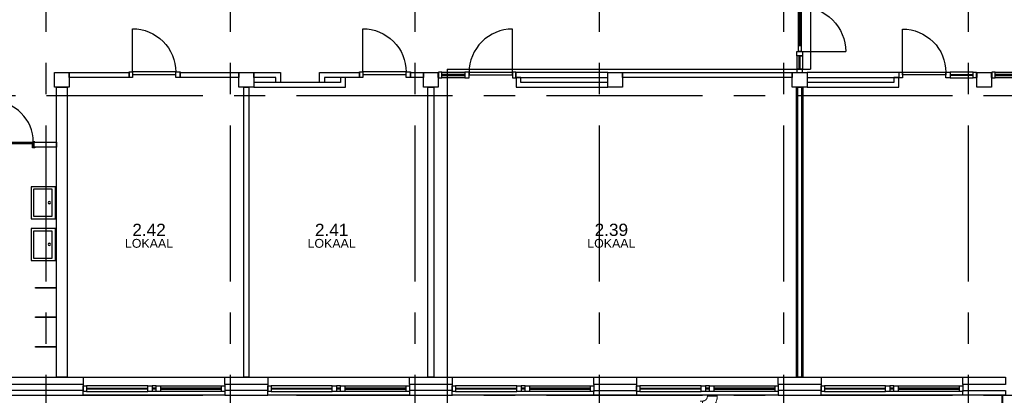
# Model space of a CAD drawing. Header units: millimetres. Extents: x -5940 to 121280, y -35718 to 26615.
# Tile 16 of 23: x 70712 to 90730, y 0 to 7646. Entities that reach past the tile are written whole.
import ezdxf

# ---------------------------------------------------------------- set-up
doc = ezdxf.new("R2010")
doc.units = ezdxf.units.MM
doc.header["$LTSCALE"] = 100
doc.linetypes.add('CENTER', pattern=[50.8, 31.75, -6.35, 6.35, -6.35])
for name, color, linetype in [('AL21----_BUITENWAND', 3, 'Continuous'), ('AL22----_BINNENWAND', 2, 'Continuous'), ('AL22----_BRANDSCHEIDING', 1, 'Continuous'), ('AL27----_DAKEN', 8, 'Continuous'), ('AL28----_CONSTRUCTIES', 4, 'Continuous'), ('AL31----_BUITENKOZIJN', 1, 'Continuous'), ('AL32----_BINNENKOZIJN', 1, 'Continuous'), ('AL57----_LUCHTBEHANDELING', 2, 'Continuous'), ('AL74----_SANITAIR', 1, 'Continuous'), ('BL$1----_ARCERING', 8, 'Continuous'), ('BL$7----_STRAMIEN', 8, 'Continuous'), ('BL$8----_RUIMTEBENAMING', 2, 'Continuous'), ('BL$8----_RUIMTENUMMER', 2, 'Continuous')]:
    doc.layers.add(name, color=color, linetype=linetype)
doc.styles.get("Standard").update_dxf_attribs({"font": 'arial.ttf'})

# ---------------------------------------------------------------- blocks, each defined once
blk = doc.blocks.new('Kozijn 1')
at = {"layer": 'AL31----_BUITENKOZIJN'}
for points in [[(0, 2880), (114, 2880), (114, 2813), (0, 2813)], [(0, 1570), (114, 1570), (114, 1482), (0, 1482)], [(0, 1399), (114, 1399), (114, 1311), (0, 1311)], [(0, 67), (114, 67), (114, 0), (0, 0)]]:
    blk.add_lwpolyline(points, close=True, dxfattribs=at)
for points in [[(0, 1570), (0, 2813)], [(45, 2813), (45, 1570)], [(69, 1570), (69, 2813)], [(114, 2813), (114, 1570)], [(0, 1482), (0, 1399)], [(45, 1482), (45, 1399)], [(69, 1482), (69, 1399)], [(114, 1482), (114, 1399)], [(0, 1311), (0, 67)], [(45, 67), (45, 1311)], [(69, 1311), (69, 67)], [(114, 67), (114, 1311)]]:
    blk.add_lwpolyline(points, dxfattribs=at)
blk = doc.blocks.new('Binnenkozijn 2')
at = {"layer": 'AL32----_BINNENKOZIJN'}
for points in [[(67, 114), (67, 991)], [(1502, 114), (1035, 114)], [(1035, 69), (1502, 69)], [(1502, 45), (1035, 45)], [(1035, 0), (1502, 0)]]:
    blk.add_lwpolyline(points, dxfattribs=at)
blk.add_lwpolyline([(67, 991, -0.414214), (947, 111)], format="xyb", dxfattribs=at)
for points in [[(0, 114), (67, 114), (67, 0), (0, 0)], [(67, 111), (947, 111), (947, 57), (67, 57)], [(947, 114), (1035, 114), (1035, 0), (947, 0)], [(1502, 114), (1569, 114), (1569, 0), (1502, 0)]]:
    blk.add_lwpolyline(points, close=True, dxfattribs=at)
blk = doc.blocks.new('Binnenkozijn 5')
at = {"layer": 'AL32----_BINNENKOZIJN'}
for points in [[(-57, 2673), (57, 2673), (57, 2606), (-57, 2606)], [(-57, 2606), (-12, 2606), (-12, 2351), (-57, 2351)], [(12, 2606), (57, 2606), (57, 2351), (12, 2351)], [(57, 2351), (-57, 2351), (-57, 2263), (57, 2263)], [(-27, 2263), (27, 2263), (27, 429), (-27, 429)], [(-27, 2143), (27, 2143), (27, 2263), (-27, 2263)], [(12, 1457), (-12, 1457), (-12, 2143), (12, 2143)], [(-27, 1217), (27, 1217), (27, 1457), (-27, 1457)], [(-12, 549), (12, 549), (12, 1217), (-12, 1217)], [(-57, 429), (57, 429), (57, 341), (-57, 341)], [(-27, 549), (27, 549), (27, 429), (-27, 429)], [(-57, 67), (-12, 67), (-12, 341), (-57, 341)], [(12, 341), (57, 341), (57, 67), (12, 67)], [(57, 67), (-57, 67), (-57, 0), (57, 0)]]:
    blk.add_lwpolyline(points, close=True, dxfattribs=at)
for points in [[(-953, 2263), (-27, 2263)], [(-27, 1337), (27, 1336)], [(27, 429), (935, 429)]]:
    blk.add_lwpolyline(points, dxfattribs=at)
for points in [[(-27, 1337, -0.414214), (-953, 2263)], [(27, 1336, -0.4146), (935, 429)]]:
    blk.add_lwpolyline(points, format="xyb", dxfattribs=at)
blk = doc.blocks.new('Binnenkozijn 1a')
at = {"color": 0, "linetype": 'ByBlock', "lineweight": -2}
for p, q in [((303879, 1650), (303879, 2477)), ((303844, 1642), (303844, 1650)), ((303846, 1642), (303844, 1642)), ((303846, 1652), (303877, 1652)), ((303846, 1648), (303846, 1642)), ((303875, 1650), (303848, 1650)), ((303877, 1609), (303877, 1648)), ((303879, 1650), (303879, 1609)), ((303879, 1647), (304709, 1647)), ((304709, 1609), (303879, 1609)), ((303881, 1607), (303892, 1607)), ((303890, 1605), (303881, 1605)), ((303892, 1536), (303892, 1603)), ((303894, 1605), (303894, 1534)), ((304694, 1534), (304694, 1605)), ((304696, 1607), (304707, 1607)), ((304696, 1603), (304696, 1536)), ((304707, 1605), (304698, 1605)), ((304709, 1609), (304709, 1650)), ((304711, 1652), (304742, 1652)), ((304711, 1648), (304711, 1609)), ((304740, 1650), (304713, 1650)), ((304742, 1642), (304742, 1648)), ((304744, 1642), (304742, 1642)), ((304744, 1650), (304744, 1642)), ((303844, 1542), (303846, 1542)), ((303844, 1534), (303844, 1542)), ((303846, 1542), (303846, 1536)), ((303892, 1532), (303846, 1532)), ((303848, 1534), (303890, 1534)), ((304742, 1532), (304696, 1532)), ((304698, 1534), (304740, 1534)), ((304742, 1536), (304742, 1542)), ((304742, 1542), (304744, 1542)), ((304744, 1542), (304744, 1534))]:
    blk.add_line(p, q, dxfattribs=at)
at = {"color": 0, "linetype": 'ByBlock', "lineweight": -2, "flags": 128}
for points in [[(303844, 1650), (303844, 1651), (303844, 1651), (303845, 1652), (303845, 1652), (303845, 1652), (303846, 1652), (303846, 1652)], [(303848, 1650), (303848, 1650), (303847, 1650), (303847, 1650), (303847, 1650), (303846, 1649), (303846, 1649), (303846, 1648)], [(303875, 1650), (303876, 1650), (303876, 1650), (303876, 1650), (303877, 1650), (303877, 1649), (303877, 1649), (303877, 1648)], [(303877, 1652), (303878, 1652), (303878, 1652), (303878, 1652), (303879, 1652), (303879, 1651), (303879, 1651), (303879, 1650)], [(303881, 1605), (303880, 1606), (303879, 1606), (303879, 1606), (303878, 1607), (303878, 1608), (303877, 1609), (303877, 1609)], [(303879, 1609), (303879, 1609), (303879, 1609), (303880, 1608), (303880, 1608), (303880, 1608), (303881, 1607), (303881, 1607)], [(303892, 1603), (303892, 1604), (303892, 1604), (303892, 1605), (303891, 1605), (303891, 1605), (303891, 1605), (303890, 1605)], [(303892, 1607), (303893, 1607), (303893, 1607), (303893, 1607), (303894, 1607), (303894, 1606), (303894, 1606), (303894, 1605)], [(304694, 1605), (304694, 1606), (304694, 1606), (304695, 1607), (304695, 1607), (304695, 1607), (304696, 1607), (304696, 1607)], [(304698, 1605), (304698, 1605), (304697, 1605), (304697, 1605), (304697, 1605), (304696, 1604), (304696, 1604), (304696, 1603)], [(304707, 1607), (304708, 1607), (304708, 1608), (304708, 1608), (304709, 1608), (304709, 1609), (304709, 1609), (304709, 1609)], [(304711, 1609), (304711, 1609), (304711, 1608), (304710, 1607), (304710, 1606), (304709, 1606), (304708, 1606), (304707, 1605)], [(304709, 1650), (304709, 1651), (304709, 1651), (304710, 1652), (304710, 1652), (304710, 1652), (304711, 1652), (304711, 1652)], [(304711, 1648), (304711, 1649), (304711, 1649), (304712, 1650), (304712, 1650), (304712, 1650), (304713, 1650), (304713, 1650)], [(304742, 1648), (304742, 1649), (304742, 1649), (304742, 1650), (304741, 1650), (304741, 1650), (304741, 1650), (304740, 1650)], [(304742, 1652), (304743, 1652), (304743, 1652), (304743, 1652), (304744, 1652), (304744, 1651), (304744, 1651), (304744, 1650)], [(303846, 1532), (303846, 1532), (303845, 1533), (303845, 1533), (303845, 1533), (303844, 1534), (303844, 1534), (303844, 1534)], [(303846, 1536), (303846, 1536), (303846, 1536), (303847, 1535), (303847, 1535), (303847, 1535), (303848, 1534), (303848, 1534)], [(303890, 1534), (303891, 1534), (303891, 1535), (303891, 1535), (303892, 1535), (303892, 1536), (303892, 1536), (303892, 1536)], [(303894, 1534), (303894, 1534), (303894, 1534), (303894, 1533), (303893, 1533), (303893, 1533), (303893, 1532), (303892, 1532)], [(304696, 1532), (304696, 1532), (304695, 1533), (304695, 1533), (304695, 1533), (304694, 1534), (304694, 1534), (304694, 1534)], [(304696, 1536), (304696, 1536), (304696, 1536), (304697, 1535), (304697, 1535), (304697, 1535), (304698, 1534), (304698, 1534)], [(304740, 1534), (304741, 1534), (304741, 1535), (304741, 1535), (304742, 1535), (304742, 1536), (304742, 1536), (304742, 1536)], [(304744, 1534), (304744, 1534), (304744, 1534), (304744, 1533), (304743, 1533), (304743, 1533), (304743, 1532), (304742, 1532)]]:
    blk.add_lwpolyline(points, dxfattribs=at)
at = {"color": 0, "linetype": 'ByBlock', "lineweight": -2}
blk.add_arc((303879, 1647), 830, 0, 90, dxfattribs=at)
blk = doc.blocks.new('Binnenkozijn 6')
at = {"layer": 'AL32----_BINNENKOZIJN'}
blk.add_lwpolyline([(67, 111), (67, 991)], dxfattribs=at)
blk.add_lwpolyline([(67, 991, -0.414214), (947, 111)], format="xyb", dxfattribs=at)
for points in [[(0, 114), (67, 114), (67, 0), (0, 0)], [(947, 111), (67, 111), (67, 57), (947, 57)], [(947, 114), (1035, 114), (1035, 0), (947, 0)]]:
    blk.add_lwpolyline(points, close=True, dxfattribs=at)
blk = doc.blocks.new('H741WT65')
at = {"color": 0, "linetype": 'ByBlock', "lineweight": -2}
for points in [[(-325, 0), (325, 0), (325, -500), (-325, -500)], [(-275, -72), (275, -72), (275, -450), (-275, -450)]]:
    blk.add_lwpolyline(points, close=True, dxfattribs=at)
blk.add_circle((2, -130), 24.3, dxfattribs=at)
blk = doc.blocks.new('Railing - Railing-8501030-_--_102 2e verdieping')
at = {"color": 0, "linetype": 'ByBlock', "lineweight": -2}
for p, q in [((93516, 31394), (93516, 20071)), ((93528, 31394), (93528, 20059)), ((84540, 20059), (84540, 20071)), ((93516, 20071), (84540, 20071)), ((93528, 20059), (84540, 20059)), ((93528, 20059), (93516, 20071))]:
    blk.add_line(p, q, dxfattribs=at)
blk = doc.blocks.new('VE_Bend_Round_AI_MEPcontent - LUKA_ 90__ 200-200-V50-_--_102 2e verdieping')
at = {"color": 0, "linetype": 'ByBlock', "lineweight": -2}
for p, q in [((87428, 31272), (87378, 31272)), ((87429, 31277), (87428, 31277)), ((87528, 31377), (87528, 31376)), ((87533, 31394), (87533, 31377)), ((87723, 31377), (87723, 31394)), ((87728, 31376), (87728, 31377)), ((87378, 31082), (87428, 31082)), ((87428, 31077), (87429, 31077))]:
    blk.add_line(p, q, dxfattribs=at)
at = {"color": 0, "linetype": 'ByBlock', "lineweight": -2, "flags": 128}
for points in [[(87528, 31376), (87528, 31372), (87527, 31368), (87527, 31364), (87526, 31360), (87526, 31356), (87525, 31353), (87524, 31349), (87523, 31345), (87521, 31341), (87520, 31338), (87518, 31334), (87517, 31330), (87515, 31327), (87513, 31324), (87510, 31320), (87508, 31317), (87506, 31314), (87503, 31311), (87500, 31308), (87498, 31305), (87495, 31302), (87492, 31300), (87489, 31297), (87485, 31295), (87482, 31293), (87479, 31291), (87475, 31289), (87472, 31287), (87468, 31285), (87465, 31284), (87461, 31282), (87457, 31281), (87453, 31280), (87449, 31279), (87446, 31279), (87442, 31278), (87438, 31277), (87434, 31277), (87430, 31277), (87429, 31277)], [(87429, 31077), (87441, 31077), (87453, 31078), (87465, 31079), (87476, 31081), (87488, 31083), (87500, 31086), (87511, 31089), (87523, 31092), (87534, 31096), (87545, 31101), (87556, 31106), (87567, 31111), (87577, 31117), (87588, 31123), (87598, 31129), (87607, 31136), (87617, 31144), (87626, 31151), (87635, 31159), (87643, 31168), (87651, 31177), (87659, 31186), (87667, 31195), (87674, 31205), (87680, 31215), (87687, 31225), (87692, 31235), (87698, 31246), (87703, 31257), (87707, 31268), (87712, 31279), (87715, 31290), (87718, 31302), (87721, 31314), (87723, 31325), (87725, 31337), (87726, 31349), (87727, 31361), (87728, 31373), (87728, 31376)]]:
    blk.add_lwpolyline(points, dxfattribs=at)
at = {"color": 0, "linetype": 'ByBlock', "lineweight": -2}
for centre, major_axis, ratio, start_param, end_param in [((87428, 31177), (0, 100), 0.000049, 6.021399, 6.283171), ((87428, 31177), (0, 100), 0.000049, 5.759591, 6.021372), ((87428, 31177), (0, 100), 0.000049, 5.497789, 5.759573), ((87428, 31177), (0, 100), 0.000049, 5.235989, 5.497773), ((87628, 31377), (100, 0), 0.000014, 3.141642, 6.283185), ((87628, 31377), (-100, 0), 0.000014, 6.021435, 6.283185), ((87628, 31377), (-100, 0), 0.000014, 3.141642, 3.403246), ((87428, 31177), (0, 100), 0.000049, 4.974189, 5.235974), ((87428, 31177), (0, 100), 0.000049, 4.712389, 4.974174), ((87428, 31177), (0, 100), 0.000049, 4.450589, 4.712375), ((87428, 31177), (0, 100), 0.000049, 4.188789, 4.450576), ((87428, 31177), (0, 100), 0.000049, 3.926989, 4.188776), ((87428, 31177), (0, 100), 0.000049, 3.665189, 3.926977), ((87428, 31177), (0, 100), 0.000049, 3.403387, 3.665177), ((87428, 31177), (0, 100), 0.000049, 3.141593, 3.403378)]:
    blk.add_ellipse(centre, major_axis=major_axis, ratio=ratio, start_param=start_param, end_param=end_param, dxfattribs=at)

msp = doc.modelspace()

# ---------------------------------------------------------------- hatches: boundary and pattern name
at = {"layer": 'BL$1----_ARCERING'}
h = msp.add_hatch(color=256, dxfattribs=at)
h.dxf.hatch_style = 1
h.paths.add_polyline_path([(78604.1726, 2475.71617), (78604.1726, 3347.61208), (78239.35299, 3347.61208), (78239.35299, 2475.71617)], flags=9)

# ---------------------------------------------------------------- linework, layer by layer
at = {"layer": 'AL21----_BUITENWAND'}
for points in [[(66661.99441, 370), (72005, 370), (72005, 220), (66661.99441, 220)], [(74885, 370), (75755, 370), (75755, 220), (74885, 220)], [(78635, 370), (79505, 370), (79505, 220), (78635, 220)], [(82385, 370), (83255, 370), (83255, 220), (82385, 220)], [(86135, 370), (87005, 370), (87005, 220), (86135, 220)], [(89885, 370), (90755, 370), (90755, 220), (89885, 220)], [(72005, 100), (66661.99441, 100), (66661.99441, 0), (72005, 0)], [(74885, 0), (75755, 0), (75755, 100), (74885, 100)], [(79505, 100), (78635, 100), (78635, 0), (79505, 0)], [(83255, 0), (82385, 0), (82385, 100), (83255, 100)], [(87005, 100), (86135, 100), (86135, 0), (87005, 0)], [(90755, 0), (89885, 0), (89885, 100), (90755, 100)]]:
    msp.add_lwpolyline(points, close=True, dxfattribs=at)
for points in [[(72005, 370), (74885, 370)], [(72005, 220), (72005, 100)], [(74885, 220), (74885, 100)], [(75755, 370), (78635, 370)], [(75755, 220), (75755, 100)], [(78635, 220), (78635, 100)], [(79505, 370), (82385, 370)], [(79505, 220), (79505, 100)], [(82385, 220), (82385, 100)], [(83255, 370), (86135, 370)], [(83255, 220), (83255, 100)], [(86135, 220), (86135, 100)], [(87005, 370), (89885, 370)], [(87005, 220), (87005, 100)], [(89885, 220), (89885, 100)], [(74885, 0), (72005, 0)], [(78635, 0), (75755, 0)], [(82385, 0), (79505, 0)], [(86135, 0), (83255, 0)], [(89885, 0), (87005, 0)]]:
    msp.add_lwpolyline(points, dxfattribs=at)
at = {"layer": 'AL22----_BINNENWAND'}
for points in [[(71720, 6570), (72938, 6570), (72938, 6470), (71720, 6470)], [(73973, 6570), (75170, 6570), (75170, 6470), (73973, 6470)], [(75470, 6570), (76017, 6570), (76017, 6370), (75917, 6370), (75917, 6469.90031), (75470, 6469.90031)], [(75470, 6270), (77337, 6270), (77337, 6469.90031), (77237, 6469.90031), (77237, 6370), (75470, 6370)], [(76807, 6370), (76807, 6569.90031), (77621.5, 6569.90031), (77621.5, 6470), (76907, 6470), (76907, 6370)], [(78656.5, 6570), (78920, 6570), (78920, 6470), (78656.5, 6470)], [(79220, 6570), (79227, 6570), (79227, 6469.90031), (79220, 6469.90031)], [(82670, 6569.90031), (80796, 6569.90031), (80796, 6469.90031), (82670, 6469.90031)], [(80803, 6469.90031), (80803, 6270), (82670, 6270), (82670, 6370), (80903, 6370), (80903, 6469.90031)], [(82970, 6570), (86420, 6570), (86420, 6470), (82970, 6470)], [(86720, 6470), (88594, 6470), (88594, 6570), (86720, 6570)], [(86720, 6270), (88587, 6270), (88587, 6470), (88487, 6470), (88487, 6370), (86720, 6370)], [(90163, 6570), (90170, 6570), (90170, 6470), (90163, 6470)], [(90470, 6570), (90477, 6570), (90477, 6470), (90470, 6470)], [(71463, 6270), (71677, 6270), (71677, 370), (71463, 370)], [(75270, 6270), (75370, 6270), (75370, 370), (75270, 370)], [(79007.5, 6270), (79132.5, 6270), (79132.5, 370), (79007.5, 370)], [(86532.5, 6270), (86607.5, 6270), (86607.5, 370), (86532.5, 370)], [(71007.99441, 5150), (71463, 5150), (71463, 5050), (71007.99441, 5050)]]:
    msp.add_lwpolyline(points, close=True, dxfattribs=at)
for points in [[(86532.5, 370), (86507.5, 370), (86507.5, 6270), (86532.5, 6270)], [(86607.5, 6270), (86632.5, 6270), (86632.5, 370), (86607.5, 370)]]:
    msp.add_lwpolyline(points, dxfattribs=at)
at = {"layer": 'AL22----_BRANDSCHEIDING', "lineweight": 25}
for p, q in [((86791.44556, 18443.1305), (86791.44556, 6641.34927)), ((79400.6164, 6641.34927), (79400.6164, -327.34089)), ((79400.6164, 6641.34927), (86791.44556, 6641.34927))]:
    msp.add_line(p, q, dxfattribs=at)
at = {"layer": 'AL28----_CONSTRUCTIES'}
for points in [[(71420, 6570), (71720, 6570), (71720, 6270), (71420, 6270)], [(75170, 6570), (75470, 6570), (75470, 6270), (75170, 6270)], [(78920, 6570), (79220, 6570), (79220, 6270), (78920, 6270)], [(82670, 6570), (82970, 6570), (82970, 6270), (82670, 6270)], [(86420, 6570), (86720, 6570), (86720, 6270), (86420, 6270)], [(90170, 6570), (90470, 6570), (90470, 6270), (90170, 6270)]]:
    msp.add_lwpolyline(points, close=True, dxfattribs=at)
at = {"layer": 'AL74----_SANITAIR'}
for points in [[(71443, 2196.5), (71443, 2183.5), (71034.79705, 2183.5), (71034.79705, 2196.5)], [(71443, 1596.5), (71443, 1583.5), (71034.79705, 1583.5), (71034.79705, 1596.5)], [(71443, 996.5), (71443, 983.5), (71034.79705, 983.5), (71034.79705, 996.5)]]:
    msp.add_lwpolyline(points, close=True, dxfattribs=at)
at = {"layer": 'BL$7----_STRAMIEN', "linetype": 'CENTER'}
for p, q in [((71250, -7840.1492), (71250, 25615.16457)), ((75000, -7840.1492), (75000, 25615.16457)), ((78750, -7840.1492), (78750, 25615.16457)), ((82500, -7840.1492), (82500, 25615.16457)), ((86250, -7840.1492), (86250, 25615.16457)), ((90000, -7840.1492), (90000, 25615.16457)), ((-4940.29523, 6100), (120279.62784, 6100)), ((-4940.29523, 0), (120279.62784, 0))]:
    msp.add_line(p, q, dxfattribs=at)

# ---------------------------------------------------------------- block references
at = {"layer": 'AL27----_DAKEN'}
msp.add_blockref('Railing - Railing-8501030-_--_102 2e verdieping', (-2834.0635, -31393.86438), dxfattribs=at)
at = {"layer": 'AL31----_BUITENKOZIJN', "rotation": 270}
for p in [(72005.00015, 193.99985), (75755.00015, 193.99985), (79505.00015, 193.99985), (83255.00015, 193.99985), (87005.00015, 193.99985)]:
    msp.add_blockref('Kozijn 1', p, dxfattribs=at)
at = {"layer": 'AL32----_BINNENKOZIJN'}
for name, p in [('Binnenkozijn 5', (86570, 6570)), ('Binnenkozijn 6', (72938, 6470)), ('Binnenkozijn 6', (77621.5, 6470)), ('Binnenkozijn 2', (88594, 6463.09969)), ('Binnenkozijn 1a', (-233721.11622, 3507.5945))]:
    msp.add_blockref(name, p, dxfattribs=at)
at = {"layer": 'AL32----_BINNENKOZIJN', "xscale": -1}
for p in [(80796, 6462.90031), (92046, 6463.09969)]:
    msp.add_blockref('Binnenkozijn 2', p, dxfattribs=at)
at = {"layer": 'AL57----_LUCHTBEHANDELING', "lineweight": 13}
msp.add_blockref('VE_Bend_Round_AI_MEPcontent - LUKA_ 90__ 200-200-V50-_--_102 2e verdieping', (-2834.0635, -31393.86438), dxfattribs=at)
at = {"layer": 'AL74----_SANITAIR', "xscale": -1, "rotation": 270}
for p in [(71443, 3919.67394), (71443, 3068.67394)]:
    msp.add_blockref('H741WT65', p, dxfattribs=at)

# ---------------------------------------------------------------- texts
at = {"layer": 'BL$8----_RUIMTEBENAMING', "color": 1, "char_height": 180, "attachment_point": 5}
for insert in [(73341.45564, 3092.1072), (77054.27289, 3092.1072), (82741.08635, 3092.1072)]:
    msp.add_mtext_dynamic_manual_height_columns('LOKAAL', width=0.6141492, gutter_width=1, heights=[0.0399], dxfattribs=dict(at, insert=insert))
at = {"layer": 'BL$8----_RUIMTENUMMER', "color": 2, "char_height": 250, "attachment_point": 5}
for s, insert in [('2.42', (73341.45564, 3367.1072)), ('2.41', (77054.27289, 3367.1072)), ('2.39', (82741.08635, 3367.1072))]:
    msp.add_mtext_dynamic_manual_height_columns(s, width=0.6141492, gutter_width=1, heights=[0.0399], dxfattribs=dict(at, insert=insert))

doc.saveas('drawing.dxf')
